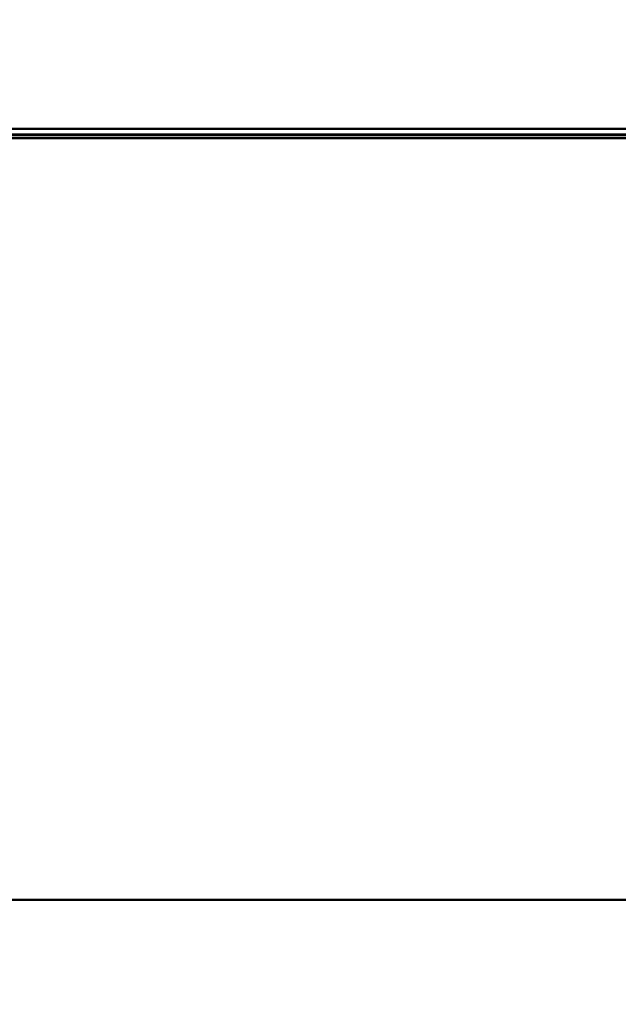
# Model space of a CAD drawing. Header units: millimetres. Extents: x -696 to 695, y -1041 to 611.
# Tile 49 of 90: x 237 to 331, y -424 to -268. Entities that reach past the tile are written whole.
import ezdxf

# ---------------------------------------------------------------- set-up
doc = ezdxf.new("R2010")
doc.units = ezdxf.units.MM
doc.layers.add('A-GENM', color=13, linetype='Continuous', lineweight=40)
doc.layers.add('G-IMPT', color=8, linetype='Continuous', lineweight=40)

# ---------------------------------------------------------------- blocks, each defined once
blk = doc.blocks.new('NEXA 400 CALQUES_dwg-748074-Niveau de réf_')
at = {"layer": 'G-IMPT'}
blk.add_line((-218.4, -287), (534.4, -287), dxfattribs=at)
at = {"layer": 'G-IMPT', "flags": 128}
for points in [[(-218.4, -286.4), (-30.2, -286.4), (158, -286.4), (346.2, -286.4), (534.4, -286.4)], [(534.4, -286.4), (346.2, -286.4), (158, -286.4), (-30.2, -286.4), (-218.4, -286.4)], [(-218.4, -286.4), (-30.2, -286.4), (158, -286.4), (346.2, -286.4), (534.4, -286.4)], [(-218.4, -286.4), (-30.2, -286.4), (158, -286.4), (346.2, -286.4), (534.4, -286.4)], [(534.4, -286.4), (346.2, -286.4), (158, -286.4), (-30.2, -286.4), (-218.4, -286.4)], [(534.4, -286.4), (346.2, -286.4), (158, -286.4), (-30.2, -286.4), (-218.4, -286.4)], [(-218.4, -286.5), (-30.2, -286.5), (158, -286.5), (346.2, -286.5), (534.4, -286.5)], [(534.4, -286.5), (346.2, -286.5), (158, -286.5), (-30.2, -286.5), (-218.4, -286.5)], [(-217.9, -285.5), (-29.95, -285.5), (158, -285.5), (345.95, -285.5), (533.9, -285.5)], [(533.9, -285.5), (345.95, -285.5), (158, -285.5), (-29.95, -285.5), (-217.9, -285.5)], [(533.9, -285.5), (345.95, -285.5), (158, -285.5), (-29.95, -285.5), (-217.9, -285.5)], [(-217.9, -285.5), (-29.95, -285.5), (158, -285.5), (345.95, -285.5), (533.9, -285.5)], [(533.9, -285.5), (345.95, -285.5), (158, -285.5), (-29.95, -285.5), (-217.9, -285.5)], [(533.9, -285.5), (345.95, -285.5), (158, -285.5), (-29.95, -285.5), (-217.9, -285.5)], [(-217.9, -285.5), (-29.95, -285.5), (158, -285.5), (345.95, -285.5), (533.9, -285.5)], [(-217.9, -285.5), (-29.95, -285.5), (158, -285.5), (345.95, -285.5), (533.9, -285.5)], [(534.4, -287), (346.2, -287), (158, -287), (-30.2, -287), (-218.4, -287)], [(-218.4, -287), (-30.2, -287), (158, -287), (346.2, -287), (534.4, -287)], [(534.4, -287), (346.2, -287), (158, -287), (-30.2, -287), (-218.4, -287)], [(-218.4, -287), (-30.2, -287), (158, -287), (346.2, -287), (534.4, -287)]]:
    blk.add_lwpolyline(points, dxfattribs=at)
blk = doc.blocks.new('Nexa Toit - 400-748087-Niveau de réf_')
at = {"layer": 'A-GENM'}
for p, q in [((-655, -407.5), (655, -407.5)), ((655, -407.5), (-655, -407.5))]:
    blk.add_line(p, q, dxfattribs=at)
blk = doc.blocks.new('Maintenance r21 - Maintenance r21-748144-Niveau de réf_')
at = {"layer": 'A-GENM'}
for p, q in [((-535, -287), (535, -287)), ((535, -287), (-535, -287))]:
    blk.add_line(p, q, dxfattribs=at)

msp = doc.modelspace()

# ---------------------------------------------------------------- linework, layer by layer
at = {"color": 94, "lineweight": 30}
msp.add_circle((0, 1), 609.6, dxfattribs=at)

# ---------------------------------------------------------------- block references
at = {"layer": 'A-GENM'}
for name in ['Nexa Toit - 400-748087-Niveau de réf_', 'Maintenance r21 - Maintenance r21-748144-Niveau de réf_']:
    msp.add_blockref(name, (0, 0), dxfattribs=at)
at = {"layer": 'G-IMPT'}
msp.add_blockref('NEXA 400 CALQUES_dwg-748074-Niveau de réf_', (0, 0), dxfattribs=at)

doc.saveas('drawing.dxf')
